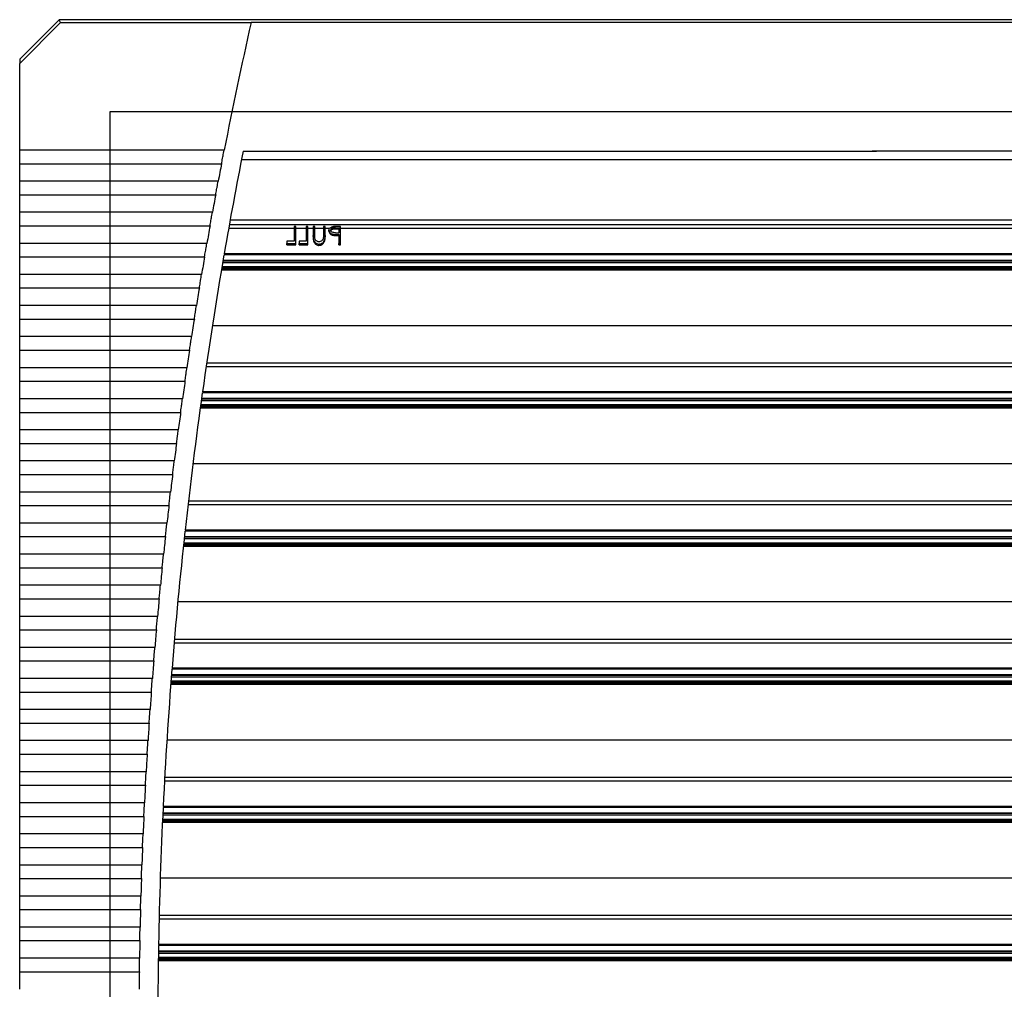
# Model space of a CAD drawing. Header units: inches. Extents: x 481 to 6166, y 980 to 4930.
# Tile 59 of 99: x 4138 to 4295, y 1963 to 2118. Entities that reach past the tile are written whole.
import ezdxf

# ---------------------------------------------------------------- set-up
doc = ezdxf.new("R2010")
doc.units = ezdxf.units.IN
doc.header["$MEASUREMENT"] = 0
doc.layers.add('DRILL HOLES', color=1, linetype='Continuous')
doc.layers.add('HANDLE_ROTARY', color=7, linetype='Continuous')

# ---------------------------------------------------------------- blocks, each defined once
blk = doc.blocks.new('PFANNENBERG_PF6500_FRONT')
for p, q in [((-153.57, 14.6), (-159.88, 8.29)), ((-159.88, 7.63), (-153.38, 14.13)), ((-153.38, 14.13), (-153.57, 14.6)), ((0, 14.6), (-153.57, 14.6)), ((-153.38, 14.13), (-123.05, 14.13)), ((123.05, 14.14), (-123.05, 14.13)), ((-123.05, 14.13), (-123.05, 14.14)), ((-159.88, 8.29), (-159.88, 7.63)), ((-159.88, -6.16), (-159.88, 7.63)), ((-127.34, -6.16), (-159.88, -6.16)), ((-159.88, -8.32), (-159.88, -6.16)), ((-124.57, -7.64), (0, -7.64)), ((-124.32, -6.34), (-24.2, -6.34)), ((-23.56, -6.34), (-23.56, -6.34)), ((0, -6.34), (-23.56, -6.34)), ((-159.88, -8.32), (-127.76, -8.32)), ((-159.88, -11.11), (-159.88, -8.32)), ((-128.29, -11.11), (-159.88, -11.11)), ((-159.88, -13.26), (-159.88, -11.11)), ((-159.88, -13.26), (-128.69, -13.26)), ((-159.88, -16.06), (-159.88, -13.26)), ((-129.21, -16.06), (-159.88, -16.06)), ((-159.88, -18.21), (-159.88, -16.06)), ((-159.88, -18.21), (-129.6, -18.21)), ((-159.88, -21), (-159.88, -18.21)), ((-116.2, -18.65), (-126.63, -18.65)), ((0, -18.07), (-126.53, -18.07)), ((0, -17.29), (-126.39, -17.29)), ((-115.93, -18.32), (-116.2, -18.32)), ((-116.2, -18.32), (-116.2, -18.51)), ((-116.2, -18.51), (-115.93, -18.51)), ((-116.2, -18.51), (-116.2, -20.66)), ((-115.93, -18.51), (-115.93, -18.32)), ((-115.93, -21.01), (-115.93, -18.51)), ((-114.28, -18.65), (-115.93, -18.65)), ((-114.01, -18.32), (-114.28, -18.32)), ((-114.28, -18.32), (-114.28, -18.51)), ((-114.28, -18.51), (-114.01, -18.51)), ((-114.28, -18.51), (-114.28, -20.66)), ((-114.01, -18.51), (-114.01, -18.32)), ((-114.01, -21.01), (-114.01, -18.51)), ((-113.2, -18.65), (-114.01, -18.65)), ((-112.93, -18.32), (-113.2, -18.32)), ((-113.2, -18.32), (-113.2, -18.51)), ((-113.2, -18.51), (-112.93, -18.51)), ((-113.2, -18.51), (-113.2, -19.75)), ((-112.93, -18.51), (-112.93, -18.32)), ((-112.93, -19.74), (-112.93, -18.51)), ((-111.55, -18.65), (-112.93, -18.65)), ((-111.28, -18.32), (-111.55, -18.32)), ((-111.55, -18.32), (-111.55, -18.51)), ((-111.55, -18.51), (-111.55, -19.74)), ((-111.55, -18.51), (-111.28, -18.51)), ((-111.28, -18.51), (-111.28, -18.32)), ((-111.28, -19.75), (-111.28, -18.51)), ((-110.6, -18.65), (-111.28, -18.65)), ((-110.47, -18.51), (-108.82, -18.51)), ((-109.64, -18.53), (-109.09, -18.53)), ((-109.64, -18.53), (-109.64, -18.64)), ((-109.64, -18.7), (-109.64, -18.64)), ((-109.64, -18.7), (-109.09, -18.7)), ((-108.82, -18.32), (-109.41, -18.32)), ((-109.09, -18.53), (-109.09, -19.3)), ((-108.82, -18.51), (-108.82, -18.32)), ((-108.82, -21.01), (-108.82, -18.51)), ((0, -18.65), (-108.82, -18.65)), ((-113.2, -19.93), (-113.2, -19.75)), ((-111.28, -19.77), (-111.28, -19.94)), ((-110.67, -18.9), (-110.67, -18.93)), ((-110.67, -19.06), (-110.67, -18.93)), ((-110.07, -19.7), (-110.07, -19.53)), ((-109.31, -19.57), (-109.09, -19.57)), ((-109.31, -19.75), (-109.31, -19.57)), ((-109.31, -19.75), (-109.09, -19.75)), ((-109.09, -19.57), (-109.09, -21.01)), ((-130.09, -21), (-159.88, -21)), ((-159.88, -23.16), (-159.88, -21)), ((-116.2, -20.66), (-117.35, -20.66)), ((-117.35, -20.66), (-117.35, -21.01)), ((-117.35, -21.01), (-115.93, -21.01)), ((-117.35, -21.22), (-117.35, -21.01)), ((-117.35, -21.22), (-115.93, -21.22)), ((-115.93, -21.22), (-115.93, -21.01)), ((-114.28, -20.66), (-115.43, -20.66)), ((-115.43, -20.66), (-115.43, -21.01)), ((-115.43, -21.01), (-114.01, -21.01)), ((-115.43, -21.22), (-115.43, -21.01)), ((-115.43, -21.22), (-114.01, -21.22)), ((-114.01, -21.22), (-114.01, -21.01)), ((-112.27, -21.32), (-112.27, -21.11)), ((-111.34, -20.58), (-111.34, -20.39)), ((-109.09, -21.01), (-108.82, -21.01)), ((-109.09, -21.22), (-109.09, -21.01)), ((-109.09, -21.22), (-108.82, -21.22)), ((-108.82, -21.22), (-108.82, -21.01)), ((-159.88, -23.16), (-130.46, -23.16)), ((-159.88, -25.95), (-159.88, -23.16)), ((0, -22.83), (-127.36, -22.83)), ((0, -22.66), (-127.33, -22.66)), ((0, -24.92), (-127.72, -24.92)), ((0, -24.73), (-127.69, -24.73)), ((0, -24.08), (-127.58, -24.08)), ((0, -23.82), (-127.53, -23.82)), ((0, -23.73), (-127.52, -23.73)), ((-130.94, -25.95), (-159.88, -25.95)), ((-159.88, -28.1), (-159.88, -25.95)), ((0, -25.25), (-127.78, -25.25)), ((0, -25.14), (-127.76, -25.14)), ((0, -25.08), (-127.75, -25.08)), ((-159.88, -28.1), (-131.29, -28.1)), ((-159.88, -30.9), (-159.88, -28.1)), ((-131.75, -30.9), (-159.88, -30.9)), ((-159.88, -33.05), (-159.88, -30.9)), ((-159.88, -33.05), (-132.09, -33.05)), ((-159.88, -35.84), (-159.88, -33.05)), ((0, -34.11), (-129.22, -34.11)), ((-132.52, -35.84), (-159.88, -35.84)), ((-159.88, -37.99), (-159.88, -35.84)), ((-159.88, -37.99), (-132.85, -37.99)), ((-159.88, -40.79), (-159.88, -37.99)), ((0, -40.63), (-130.21, -40.63)), ((0, -40.05), (-130.12, -40.05)), ((-133.26, -40.79), (-159.88, -40.79)), ((-159.88, -42.94), (-159.88, -40.79)), ((-159.88, -42.94), (-133.58, -42.94)), ((-159.88, -45.73), (-159.88, -42.94)), ((0, -44.81), (-130.81, -44.81)), ((0, -44.65), (-130.79, -44.65)), ((-133.97, -45.73), (-159.88, -45.73)), ((-159.88, -47.89), (-159.88, -45.73)), ((0, -46.9), (-131.1, -46.9)), ((0, -46.72), (-131.08, -46.72)), ((0, -46.06), (-130.99, -46.06)), ((0, -45.8), (-130.95, -45.8)), ((0, -45.71), (-130.94, -45.71)), ((-159.88, -47.89), (-134.27, -47.89)), ((-159.88, -50.68), (-159.88, -47.89)), ((0, -47.24), (-131.15, -47.24)), ((0, -47.12), (-131.13, -47.12)), ((0, -47.07), (-131.12, -47.07)), ((-134.64, -50.68), (-159.88, -50.68)), ((-159.88, -52.83), (-159.88, -50.68)), ((-159.88, -52.83), (-134.92, -52.83)), ((-159.88, -55.63), (-159.88, -52.83)), ((-135.28, -55.63), (-159.88, -55.63)), ((-159.88, -57.78), (-159.88, -55.63)), ((0, -56.09), (-132.31, -56.09)), ((-159.88, -57.78), (-135.54, -57.78)), ((-159.88, -60.57), (-159.88, -57.78)), ((-135.88, -60.57), (-159.88, -60.57)), ((-159.88, -62.72), (-159.88, -60.57)), ((0, -62.62), (-133.1, -62.62)), ((0, -62.04), (-133.03, -62.04)), ((-159.88, -62.72), (-136.13, -62.72)), ((-159.88, -65.52), (-159.88, -62.72)), ((-136.45, -65.52), (-159.88, -65.52)), ((-159.88, -67.67), (-159.88, -65.52)), ((0, -66.79), (-133.57, -66.79)), ((0, -66.63), (-133.55, -66.63)), ((-159.88, -67.67), (-136.68, -67.67)), ((-159.88, -70.46), (-159.88, -67.67)), ((0, -68.89), (-133.8, -68.89)), ((0, -68.7), (-133.78, -68.7)), ((0, -68.04), (-133.7, -68.04)), ((0, -67.78), (-133.68, -67.78)), ((0, -67.69), (-133.67, -67.69)), ((-136.98, -70.46), (-159.88, -70.46)), ((-159.88, -72.62), (-159.88, -70.46)), ((0, -69.22), (-133.83, -69.22)), ((0, -69.11), (-133.82, -69.11)), ((0, -69.05), (-133.81, -69.05)), ((-159.88, -72.62), (-137.2, -72.62)), ((-159.88, -75.41), (-159.88, -72.62)), ((-137.48, -75.41), (-159.88, -75.41)), ((-159.88, -77.56), (-159.88, -75.41)), ((-159.88, -77.56), (-137.69, -77.56)), ((-159.88, -80.36), (-159.88, -77.56)), ((0, -78.07), (-134.72, -78.07)), ((-137.94, -80.36), (-159.88, -80.36)), ((-159.88, -82.51), (-159.88, -80.36)), ((-159.88, -82.51), (-138.14, -82.51)), ((-159.88, -85.3), (-159.88, -82.51)), ((0, -84.6), (-135.3, -84.6)), ((0, -84.02), (-135.25, -84.02)), ((-138.37, -85.3), (-159.88, -85.3)), ((-159.88, -87.46), (-159.88, -85.3)), ((-159.88, -87.46), (-138.55, -87.46)), ((-159.88, -90.25), (-159.88, -87.46)), ((0, -88.78), (-135.65, -88.78)), ((0, -88.61), (-135.63, -88.61)), ((-138.77, -90.25), (-159.88, -90.25)), ((-159.88, -92.4), (-159.88, -90.25)), ((0, -90.87), (-135.81, -90.87)), ((0, -90.68), (-135.79, -90.68)), ((0, -90.03), (-135.74, -90.03)), ((0, -89.68), (-135.72, -89.68)), ((0, -89.76), (-135.72, -89.76)), ((-159.88, -92.4), (-138.93, -92.4)), ((-159.88, -95.2), (-159.88, -92.4)), ((0, -91.2), (-135.83, -91.2)), ((0, -91.03), (-135.82, -91.03)), ((0, -91.09), (-135.82, -91.09)), ((-139.13, -95.2), (-159.88, -95.2)), ((-159.88, -97.35), (-159.88, -95.2)), ((-159.88, -97.35), (-139.28, -97.35)), ((-159.88, -100.14), (-159.88, -97.35)), ((-139.46, -100.14), (-159.88, -100.14)), ((-159.88, -102.29), (-159.88, -100.14)), ((0, -100.05), (-136.45, -100.05)), ((-159.88, -102.29), (-139.59, -102.29)), ((-159.88, -105.09), (-159.88, -102.29)), ((-139.76, -105.09), (-159.88, -105.09)), ((-159.88, -107.24), (-159.88, -105.09)), ((0, -106), (-136.8, -106)), ((-159.88, -107.24), (-139.87, -107.24)), ((-159.88, -110.03), (-159.88, -107.24)), ((0, -106.58), (-136.83, -106.58)), ((-140.02, -110.03), (-159.88, -110.03)), ((-159.88, -112.19), (-159.88, -110.03)), ((0, -110.76), (-137.05, -110.76)), ((0, -110.6), (-137.04, -110.6)), ((-159.88, -112.19), (-140.12, -112.19)), ((-159.88, -114.98), (-159.88, -112.19)), ((0, -112.67), (-137.14, -112.67)), ((0, -112.01), (-137.11, -112.01)), ((0, -111.66), (-137.09, -111.66)), ((0, -111.75), (-137.09, -111.75)), ((0, -113.07), (-137.16, -113.07)), ((0, -113.19), (-137.16, -113.19)), ((0, -112.85), (-137.15, -112.85)), ((0, -113.01), (-137.15, -113.01)), ((-140.24, -114.98), (-159.88, -114.98)), ((-159.88, -117.13), (-159.88, -114.98)), ((-159.88, -117.13), (-140.33, -117.13)), ((-159.88, -119.93), (-159.88, -117.13)), ((-140.44, -119.93), (-159.88, -119.93)), ((-159.88, -122.08), (-159.88, -119.93)), ((-159.88, -122.08), (-140.51, -122.08)), ((-159.88, -124.87), (-159.88, -122.08)), ((0, -122.04), (-137.51, -122.04)), ((-140.59, -124.87), (-159.88, -124.87)), ((-159.88, -127.03), (-159.88, -124.87)), ((-159.88, -127.03), (-140.65, -127.03)), ((-159.88, -129.82), (-159.88, -127.03)), ((0, -127.99), (-137.68, -127.99)), ((-140.72, -129.82), (-159.88, -129.82)), ((-159.88, -131.97), (-159.88, -129.82)), ((0, -128.57), (-137.69, -128.57)), ((-159.88, -131.97), (-140.76, -131.97)), ((-159.88, -134.77), (-159.88, -131.97)), ((0, -132.74), (-137.78, -132.74)), ((0, -132.58), (-137.77, -132.58)), ((0, -134.65), (-137.81, -134.65)), ((0, -133.99), (-137.8, -133.99)), ((0, -133.64), (-137.79, -133.64)), ((0, -133.73), (-137.79, -133.73)), ((-140.81, -134.77), (-159.88, -134.77)), ((-159.88, -136.92), (-159.88, -134.77)), ((0, -135.06), (-137.82, -135.06)), ((0, -135.17), (-137.82, -135.17)), ((0, -134.83), (-137.81, -134.83)), ((0, -135), (-137.81, -135)), ((-159.88, -136.92), (-140.84, -136.92)), ((-159.88, -139.71), (-159.88, -136.92))]:
    blk.add_line(p, q)
for centre, radius, start, end in [((583.55, -145.64), 724.44, 167.25901, 168.89944), ((584.55, -145.73), 722.45, 168.87524, 170.19172), ((583.55, -145.64), 724.44, 169.07287, 169.29782), ((583.55, -145.64), 724.44, 169.47102, 169.69568), ((583.55, -145.64), 724.44, 169.86865, 170.09304), ((583.55, -145.64), 724.44, 170.2658, 170.48991), ((584.55, -145.73), 722.45, 170.20494, 171.9566), ((583.55, -145.64), 724.44, 170.66247, 170.88633), ((583.55, -145.64), 724.44, 171.0587, 171.28231), ((583.55, -145.64), 724.44, 171.45449, 171.67786), ((583.55, -145.64), 724.44, 171.84987, 172.07302), ((584.55, -145.73), 722.45, 171.96976, 173.71383), ((583.55, -145.64), 724.44, 172.24486, 172.4678), ((583.55, -145.64), 724.44, 172.63948, 172.86222), ((583.55, -145.64), 724.44, 173.03375, 173.2563), ((583.55, -145.64), 724.44, 173.42769, 173.65006), ((584.55, -145.73), 722.45, 173.72694, 175.46514), ((583.55, -145.64), 724.44, 173.82132, 174.04352), ((583.55, -145.64), 724.44, 174.21465, 174.4367), ((583.55, -145.64), 724.44, 174.60771, 174.82962), ((583.55, -145.64), 724.44, 175.00052, 175.22229), ((583.55, -145.64), 724.44, 175.39309, 175.61473), ((584.55, -145.73), 722.45, 175.47821, 177.21222), ((583.55, -145.64), 724.44, 175.78545, 176.00697), ((583.55, -145.64), 724.44, 176.1776, 176.39903), ((583.55, -145.64), 724.44, 176.56958, 176.79091), ((583.55, -145.64), 724.44, 176.9614, 177.18265), ((584.55, -145.73), 722.45, 177.22526, 178.9567), ((583.55, -145.64), 724.44, 177.35307, 177.57425), ((583.55, -145.64), 724.44, 177.74462, 177.96574), ((583.55, -145.64), 724.44, 178.13607, 178.35713), ((583.55, -145.64), 724.44, 178.52743, 178.74845), ((583.55, -145.64), 724.44, 178.91872, 179.13971), ((584.55, -145.73), 722.45, 178.96973, 180.70021), ((583.55, -145.64), 724.44, 179.30996, 179.53093)]:
    blk.add_arc(centre, radius, start, end)
at = {"extrusion": (0, 0, -1)}
blk.add_ellipse((32.32, -22.66), major_axis=(-453.56, -3.34), ratio=0.010212, start_param=1.252585, end_param=1.253804, dxfattribs=at)
for points, knots in [([(-127.55, -7.24), (-127.54, -7.2), (-127.47, -6.83), (-127.4, -6.48), (-127.34, -6.16)], [0, 0, 0, 0, 0.122119, 1, 1, 1, 1]), ([(-127.76, -8.32), (-127.74, -8.25), (-127.68, -7.9), (-127.61, -7.54), (-127.55, -7.24)], [0, 0, 0, 0, 0.197037, 1, 1, 1, 1]), ([(-24.2, -6.34), (-24.16, -6.34), (-24.06, -6.34), (-23.84, -6.34), (-23.67, -6.34), (-23.56, -6.34)], [0, 0, 0, 0, 0.184804, 0.459738, 1, 1, 1, 1]), ([(-23.56, -6.34), (-23.67, -6.34), (-23.88, -6.34), (-24.1, -6.34), (-24.2, -6.34)], [0, 0, 0, 0, 0.559643, 1, 1, 1, 1]), ([(-128.69, -13.26), (-128.68, -13.19), (-128.62, -12.85), (-128.55, -12.48), (-128.49, -12.19)], [0, 0, 0, 0, 0.196936, 1, 1, 1, 1]), ([(-128.49, -12.19), (-128.48, -12.14), (-128.42, -11.78), (-128.35, -11.42), (-128.29, -11.11)], [0, 0, 0, 0, 0.121523, 1, 1, 1, 1]), ([(-129.6, -18.21), (-129.58, -18.14), (-129.52, -17.8), (-129.46, -17.43), (-129.4, -17.13)], [0, 0, 0, 0, 0.196839, 1, 1, 1, 1]), ([(-129.4, -17.13), (-129.39, -17.09), (-129.33, -16.72), (-129.26, -16.37), (-129.21, -16.06)], [0, 0, 0, 0, 0.120954, 1, 1, 1, 1]), ([(-110.67, -18.9), (-110.66, -18.81), (-110.65, -18.66), (-110.53, -18.55), (-110.47, -18.51)], [0, 0, 0, 0, 0.559908, 1, 1, 1, 1]), ([(-110.47, -18.51), (-110.41, -18.47), (-110.3, -18.4), (-110.16, -18.37), (-110.09, -18.35)], [0, 0, 0, 0, 0.56253, 1, 1, 1, 1]), ([(-109.64, -18.53), (-109.73, -18.53), (-109.89, -18.53), (-110.1, -18.56), (-110.25, -18.63), (-110.35, -18.72), (-110.39, -18.82), (-110.4, -18.88), (-110.4, -18.9)], [0, 0, 0, 0, 0.259253, 0.466827, 0.615892, 0.764708, 0.922555, 1, 1, 1, 1]), ([(-110.4, -18.93), (-110.38, -18.88), (-110.36, -18.8), (-110.25, -18.73), (-110.04, -18.64), (-109.82, -18.64), (-109.64, -18.64)], [0, 0, 0, 0, 0.249026, 0.374734, 0.500408, 1, 1, 1, 1]), ([(-110.38, -18.98), (-110.38, -18.97), (-110.36, -18.9), (-110.28, -18.81), (-110.13, -18.73), (-109.91, -18.7), (-109.74, -18.7), (-109.64, -18.7)], [0, 0, 0, 0, 0.079264, 0.277026, 0.457675, 0.660899, 1, 1, 1, 1]), ([(-109.41, -18.32), (-109.47, -18.32), (-109.58, -18.32), (-109.81, -18.33), (-109.98, -18.34), (-110.09, -18.35)], [0, 0, 0, 0, 0.250435, 0.50088, 1, 1, 1, 1]), ([(-113.2, -19.75), (-113.2, -19.9), (-113.19, -20.2), (-113.07, -20.62), (-112.83, -20.9), (-112.59, -21.06), (-112.4, -21.1), (-112.29, -21.11), (-112.27, -21.11)], [0, 0, 0, 0, 0.25968, 0.522269, 0.703871, 0.836878, 0.97029, 1, 1, 1, 1]), ([(-113.2, -19.93), (-113.2, -20.08), (-113.19, -20.38), (-113.07, -20.81), (-112.83, -21.1), (-112.59, -21.27), (-112.4, -21.31), (-112.29, -21.32), (-112.27, -21.32)], [0, 0, 0, 0, 0.259618, 0.522012, 0.705116, 0.836584, 0.968547, 1, 1, 1, 1]), ([(-112.9, -20.2), (-112.91, -20.12), (-112.93, -20), (-112.93, -19.85), (-112.93, -19.78), (-112.93, -19.74)], [0, 0, 0, 0, 0.49627, 0.748002, 1, 1, 1, 1]), ([(-112.26, -20.74), (-112.33, -20.74), (-112.47, -20.72), (-112.66, -20.61), (-112.82, -20.43), (-112.87, -20.28), (-112.9, -20.2)], [0, 0, 0, 0, 0.228776, 0.458284, 0.691604, 1, 1, 1, 1]), ([(-111.56, -20.13), (-111.58, -20.23), (-111.62, -20.4), (-111.81, -20.6), (-112.02, -20.72), (-112.19, -20.74), (-112.26, -20.74)], [0, 0, 0, 0, 0.322772, 0.529613, 0.795142, 1, 1, 1, 1]), ([(-111.55, -19.74), (-111.55, -19.77), (-111.55, -19.85), (-111.55, -19.98), (-111.56, -20.08), (-111.56, -20.13)], [0, 0, 0, 0, 0.249603, 0.624421, 1, 1, 1, 1]), ([(-111.34, -20.39), (-111.32, -20.3), (-111.29, -20.15), (-111.28, -19.94), (-111.28, -19.81), (-111.28, -19.75)], [0, 0, 0, 0, 0.406505, 0.702843, 1, 1, 1, 1]), ([(-111.34, -20.58), (-111.32, -20.49), (-111.29, -20.33), (-111.28, -20.12), (-111.28, -19.99), (-111.28, -19.93)], [0, 0, 0, 0, 0.408848, 0.704007, 1, 1, 1, 1]), ([(-110.67, -18.9), (-110.66, -18.99), (-110.64, -19.15), (-110.48, -19.34), (-110.29, -19.47), (-110.14, -19.51), (-110.07, -19.53)], [0, 0, 0, 0, 0.336281, 0.562988, 0.789545, 1, 1, 1, 1]), ([(-110.67, -19.06), (-110.66, -19.16), (-110.64, -19.31), (-110.48, -19.51), (-110.29, -19.64), (-110.14, -19.68), (-110.07, -19.7)], [0, 0, 0, 0, 0.335571, 0.562986, 0.790278, 1, 1, 1, 1]), ([(-109.62, -19.31), (-109.7, -19.31), (-109.88, -19.3), (-110.12, -19.26), (-110.28, -19.16), (-110.34, -19.08), (-110.36, -19.04), (-110.37, -19.03)], [0, 0, 0, 0, 0.299402, 0.60187, 0.784957, 0.967948, 1, 1, 1, 1]), ([(-110.07, -19.53), (-110.01, -19.54), (-109.88, -19.56), (-109.62, -19.57), (-109.43, -19.57), (-109.31, -19.57)], [0, 0, 0, 0, 0.250578, 0.500783, 1, 1, 1, 1]), ([(-110.07, -19.7), (-110.01, -19.71), (-109.88, -19.73), (-109.62, -19.74), (-109.43, -19.75), (-109.31, -19.75)], [0, 0, 0, 0, 0.250571, 0.500767, 1, 1, 1, 1]), ([(-130.28, -22.08), (-130.27, -22.03), (-130.21, -21.67), (-130.14, -21.31), (-130.09, -21)], [0, 0, 0, 0, 0.120412, 1, 1, 1, 1]), ([(-112.27, -21.11), (-112.16, -21.1), (-111.94, -21.08), (-111.66, -20.91), (-111.44, -20.68), (-111.37, -20.49), (-111.34, -20.39)], [0, 0, 0, 0, 0.251305, 0.504939, 0.736508, 1, 1, 1, 1]), ([(-112.27, -21.32), (-112.16, -21.31), (-111.95, -21.29), (-111.67, -21.12), (-111.45, -20.88), (-111.38, -20.68), (-111.34, -20.58)], [0, 0, 0, 0, 0.245615, 0.493504, 0.72166, 1, 1, 1, 1]), ([(-130.46, -23.16), (-130.45, -23.09), (-130.39, -22.74), (-130.33, -22.37), (-130.28, -22.08)], [0, 0, 0, 0, 0.196748, 1, 1, 1, 1]), ([(-131.11, -27.03), (-131.11, -26.98), (-131.05, -26.62), (-130.99, -26.26), (-130.94, -25.95)], [0, 0, 0, 0, 0.119895, 1, 1, 1, 1]), ([(-131.29, -28.1), (-131.28, -28.03), (-131.22, -27.69), (-131.16, -27.32), (-131.11, -27.03)], [0, 0, 0, 0, 0.196661, 1, 1, 1, 1]), ([(-131.92, -31.97), (-131.91, -31.93), (-131.85, -31.56), (-131.8, -31.21), (-131.75, -30.9)], [0, 0, 0, 0, 0.119404, 1, 1, 1, 1]), ([(-132.09, -33.05), (-132.08, -32.98), (-132.02, -32.64), (-131.97, -32.27), (-131.92, -31.97)], [0, 0, 0, 0, 0.196579, 1, 1, 1, 1]), ([(-132.69, -36.92), (-132.68, -36.87), (-132.62, -36.51), (-132.57, -36.15), (-132.52, -35.84)], [0, 0, 0, 0, 0.118938, 1, 1, 1, 1]), ([(-132.85, -37.99), (-132.84, -37.93), (-132.79, -37.58), (-132.73, -37.21), (-132.69, -36.92)], [0, 0, 0, 0, 0.196501, 1, 1, 1, 1]), ([(-133.58, -42.94), (-133.57, -42.87), (-133.52, -42.53), (-133.46, -42.16), (-133.42, -41.86)], [0, 0, 0, 0, 0.196428, 1, 1, 1, 1]), ([(-133.42, -41.86), (-133.41, -41.82), (-133.36, -41.45), (-133.31, -41.1), (-133.26, -40.79)], [0, 0, 0, 0, 0.118497, 1, 1, 1, 1]), ([(-134.27, -47.89), (-134.26, -47.82), (-134.21, -47.47), (-134.16, -47.11), (-134.12, -46.81)], [0, 0, 0, 0, 0.196359, 1, 1, 1, 1]), ([(-134.12, -46.81), (-134.11, -46.77), (-134.06, -46.4), (-134.01, -46.05), (-133.97, -45.73)], [0, 0, 0, 0, 0.11808, 1, 1, 1, 1]), ([(-134.78, -51.76), (-134.78, -51.71), (-134.73, -51.35), (-134.68, -50.99), (-134.64, -50.68)], [0, 0, 0, 0, 0.117687, 1, 1, 1, 1]), ([(-134.92, -52.83), (-134.91, -52.76), (-134.87, -52.42), (-134.82, -52.05), (-134.78, -51.76)], [0, 0, 0, 0, 0.196295, 1, 1, 1, 1]), ([(-135.41, -56.7), (-135.41, -56.66), (-135.36, -56.29), (-135.32, -55.94), (-135.28, -55.63)], [0, 0, 0, 0, 0.117319, 1, 1, 1, 1]), ([(-135.54, -57.78), (-135.54, -57.71), (-135.49, -57.37), (-135.45, -57), (-135.41, -56.7)], [0, 0, 0, 0, 0.196235, 1, 1, 1, 1]), ([(-136.01, -61.65), (-136, -61.61), (-135.96, -61.24), (-135.92, -60.89), (-135.88, -60.57)], [0, 0, 0, 0, 0.116974, 1, 1, 1, 1]), ([(-136.13, -62.72), (-136.12, -62.66), (-136.08, -62.31), (-136.04, -61.94), (-136.01, -61.65)], [0, 0, 0, 0, 0.19618, 1, 1, 1, 1]), ([(-136.57, -66.59), (-136.56, -66.55), (-136.52, -66.19), (-136.48, -65.83), (-136.45, -65.52)], [0, 0, 0, 0, 0.116652, 1, 1, 1, 1]), ([(-136.68, -67.67), (-136.68, -67.6), (-136.64, -67.26), (-136.6, -66.89), (-136.57, -66.59)], [0, 0, 0, 0, 0.196129, 1, 1, 1, 1]), ([(-137.09, -71.54), (-137.09, -71.5), (-137.05, -71.13), (-137.01, -70.78), (-136.98, -70.46)], [0, 0, 0, 0, 0.116354, 1, 1, 1, 1]), ([(-137.2, -72.62), (-137.2, -72.55), (-137.16, -72.21), (-137.12, -71.84), (-137.09, -71.54)], [0, 0, 0, 0, 0.196083, 1, 1, 1, 1]), ([(-137.69, -77.56), (-137.68, -77.5), (-137.65, -77.15), (-137.61, -76.78), (-137.58, -76.49)], [0, 0, 0, 0, 0.196041, 1, 1, 1, 1]), ([(-137.58, -76.49), (-137.58, -76.44), (-137.54, -76.08), (-137.51, -75.72), (-137.48, -75.41)], [0, 0, 0, 0, 0.116079, 1, 1, 1, 1]), ([(-138.14, -82.51), (-138.13, -82.48), (-138.1, -82.13), (-138.07, -81.76), (-138.04, -81.43)], [0, 0, 0, 0, 0.100805, 1, 1, 1, 1]), ([(-138.04, -81.43), (-138.04, -81.43), (-138.01, -81.08), (-137.98, -80.71), (-137.95, -80.38), (-137.94, -80.36)], [0, 0, 0, 0, 0.020106, 0.941677, 1, 1, 1, 1]), ([(-138.46, -86.38), (-138.46, -86.37), (-138.43, -86.03), (-138.4, -85.66), (-138.38, -85.32), (-138.37, -85.3)], [0, 0, 0, 0, 0.021489, 0.942571, 1, 1, 1, 1]), ([(-138.55, -87.46), (-138.55, -87.42), (-138.52, -87.08), (-138.49, -86.71), (-138.46, -86.38)], [0, 0, 0, 0, 0.102332, 1, 1, 1, 1]), ([(-138.85, -91.33), (-138.85, -91.32), (-138.83, -90.97), (-138.8, -90.6), (-138.77, -90.27), (-138.77, -90.25)], [0, 0, 0, 0, 0.02276, 0.943394, 1, 1, 1, 1]), ([(-138.93, -92.4), (-138.93, -92.37), (-138.91, -92.02), (-138.88, -91.66), (-138.85, -91.33)], [0, 0, 0, 0, 0.103736, 1, 1, 1, 1]), ([(-139.21, -96.27), (-139.21, -96.26), (-139.18, -95.92), (-139.16, -95.55), (-139.13, -95.21), (-139.13, -95.2)], [0, 0, 0, 0, 0.023921, 0.944148, 1, 1, 1, 1]), ([(-139.28, -97.35), (-139.28, -97.31), (-139.26, -96.97), (-139.23, -96.6), (-139.21, -96.27)], [0, 0, 0, 0, 0.105017, 1, 1, 1, 1]), ([(-139.53, -101.22), (-139.53, -101.21), (-139.51, -100.86), (-139.48, -100.49), (-139.46, -100.16), (-139.46, -100.14)], [0, 0, 0, 0, 0.024971, 0.944831, 1, 1, 1, 1]), ([(-139.59, -102.29), (-139.59, -102.26), (-139.57, -101.92), (-139.55, -101.55), (-139.53, -101.22)], [0, 0, 0, 0, 0.106174, 1, 1, 1, 1]), ([(-139.87, -107.24), (-139.87, -107.2), (-139.85, -106.86), (-139.83, -106.49), (-139.82, -106.16)], [0, 0, 0, 0, 0.107207, 1, 1, 1, 1]), ([(-139.82, -106.16), (-139.81, -106.15), (-139.8, -105.81), (-139.78, -105.44), (-139.76, -105.11), (-139.76, -105.09)], [0, 0, 0, 0, 0.025911, 0.945445, 1, 1, 1, 1]), ([(-140.12, -112.19), (-140.12, -112.15), (-140.1, -111.81), (-140.08, -111.44), (-140.07, -111.11)], [0, 0, 0, 0, 0.108116, 1, 1, 1, 1]), ([(-140.07, -111.11), (-140.07, -111.1), (-140.05, -110.76), (-140.03, -110.39), (-140.02, -110.05), (-140.02, -110.03)], [0, 0, 0, 0, 0.026739, 0.945988, 1, 1, 1, 1]), ([(-140.29, -116.06), (-140.29, -116.05), (-140.27, -115.7), (-140.26, -115.33), (-140.24, -115), (-140.24, -114.98)], [0, 0, 0, 0, 0.027457, 0.94646, 1, 1, 1, 1]), ([(-140.33, -117.13), (-140.33, -117.1), (-140.32, -116.75), (-140.3, -116.38), (-140.29, -116.06)], [0, 0, 0, 0, 0.108901, 1, 1, 1, 1]), ([(-140.47, -121), (-140.47, -120.99), (-140.46, -120.65), (-140.45, -120.28), (-140.44, -119.94), (-140.44, -119.93)], [0, 0, 0, 0, 0.028065, 0.946863, 1, 1, 1, 1]), ([(-140.51, -122.08), (-140.51, -122.04), (-140.5, -121.7), (-140.48, -121.33), (-140.47, -121)], [0, 0, 0, 0, 0.109562, 1, 1, 1, 1]), ([(-140.62, -125.95), (-140.62, -125.94), (-140.61, -125.59), (-140.6, -125.22), (-140.59, -124.89), (-140.59, -124.87)], [0, 0, 0, 0, 0.028561, 0.947195, 1, 1, 1, 1]), ([(-140.65, -127.03), (-140.65, -126.99), (-140.64, -126.64), (-140.63, -126.28), (-140.62, -125.95)], [0, 0, 0, 0, 0.110099, 1, 1, 1, 1]), ([(-140.74, -130.9), (-140.74, -130.88), (-140.73, -130.54), (-140.73, -130.17), (-140.72, -129.84), (-140.72, -129.82)], [0, 0, 0, 0, 0.028947, 0.947457, 1, 1, 1, 1]), ([(-140.76, -131.97), (-140.76, -131.93), (-140.76, -131.59), (-140.75, -131.22), (-140.74, -130.9)], [0, 0, 0, 0, 0.110512, 1, 1, 1, 1]), ([(-140.84, -136.92), (-140.84, -136.88), (-140.83, -136.54), (-140.83, -136.17), (-140.83, -135.84)], [0, 0, 0, 0, 0.1108, 1, 1, 1, 1]), ([(-140.83, -135.84), (-140.83, -135.83), (-140.82, -135.48), (-140.82, -135.12), (-140.81, -134.78), (-140.81, -134.77)], [0, 0, 0, 0, 0.029223, 0.947649, 1, 1, 1, 1])]:
    blk.add_open_spline(points, degree=3, knots=knots)
blk.add_open_spline([(-110.4, -18.9), (-110.37, -19.03)], degree=1)
at = {"layer": 'DRILL HOLES'}
blk.add_lwpolyline([(-145.5, 0), (145.5, 0), (145.5, -291), (-145.5, -291)], close=True, dxfattribs=at)

msp = doc.modelspace()

# ---------------------------------------------------------------- block references
at = {"layer": 'HANDLE_ROTARY'}
msp.add_blockref('PFANNENBERG_PF6500_FRONT', (4298.192, 2102.972), dxfattribs=at)

doc.saveas('drawing.dxf')
